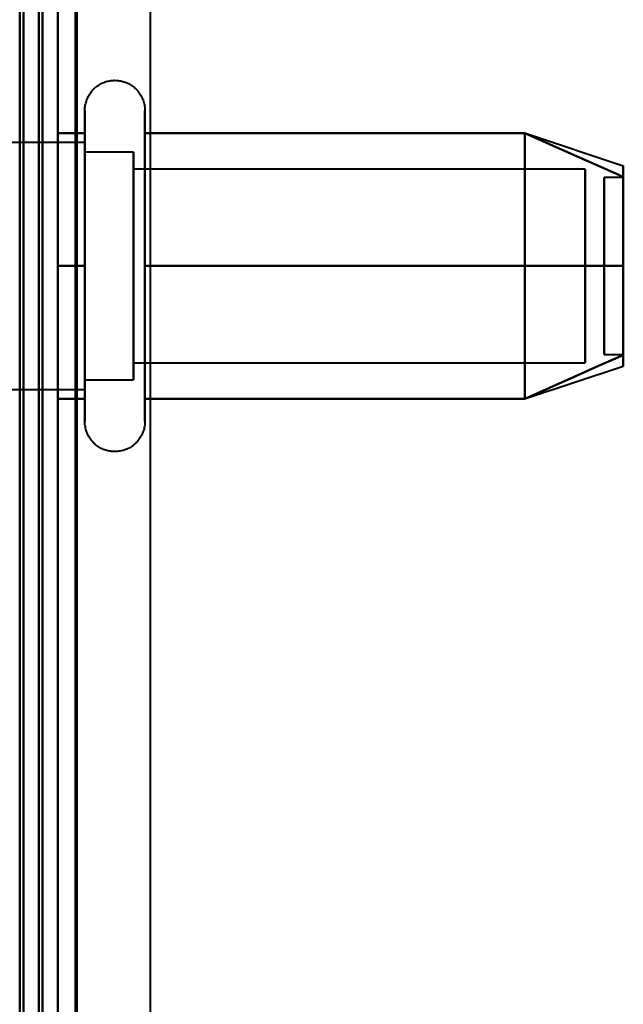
# Model space of a CAD drawing. Header units: millimetres. Extents: x -1352 to 2139, y -120 to 1010.
# Tile 14 of 77: x -536 to -521, y 219 to 245. Entities that reach past the tile are written whole.
import ezdxf

# ---------------------------------------------------------------- set-up
doc = ezdxf.new("R2010")
doc.units = ezdxf.units.MM
doc.layers.add('A-GENM', color=13, linetype='Continuous', lineweight=40)
doc.layers.add('G-IMPT', color=8, linetype='Continuous', lineweight=40)

# ---------------------------------------------------------------- blocks, each defined once
blk = doc.blocks.new('Maintenance r21 - Maintenance r21-751643-Avant')
at = {"layer": 'A-GENM'}
for p, q in [((-535, 939.653), (-535, 1.653)), ((-535, 1.653), (-535, 939.653))]:
    blk.add_line(p, q, dxfattribs=at)
blk = doc.blocks.new('NEXA 700 CALQUES_dwg-751640-Avant')
at = {"layer": 'G-IMPT'}
for p, q in [((-536.47, 196.872), (-536.47, 323.372)), ((-536.47, 323.372), (-536.47, 196.872)), ((-534.755, 240.922), (-534.755, 242.972)), ((-533.174, 242.972), (-533.174, 240.922)), ((-534.755, 234.772), (-534.755, 242.423)), ((-533.174, 242.423), (-533.174, 234.772)), ((-523.159, 242.367), (-520.581, 241.508)), ((-534.755, 242.122), (-536.97, 242.122)), ((-534.755, 242.122), (-534.755, 237.247)), ((-534.755, 240.497), (-534.755, 242.122)), ((-533.47, 241.872), (-534.755, 241.872)), ((-534.755, 237.372), (-534.755, 241.872)), ((-534.755, 241.872), (-534.755, 237.372)), ((-533.47, 237.372), (-533.47, 241.872)), ((-533.47, 241.872), (-533.47, 236.274)), ((-534.755, 235.622), (-534.755, 241.687)), ((-533.47, 241.47), (-533.47, 235.872)), ((-521.581, 241.421), (-533.47, 241.421)), ((-533.47, 236.665), (-533.47, 241.421)), ((-533.47, 241.421), (-533.47, 236.665)), ((-521.581, 236.665), (-521.581, 241.421)), ((-521.581, 241.421), (-521.581, 236.665)), ((-533.47, 236.324), (-533.47, 241.079)), ((-533.47, 241.079), (-533.47, 236.324)), ((-521.581, 236.324), (-521.581, 241.079)), ((-521.581, 241.079), (-521.581, 236.324)), ((-520.581, 241.202), (-521.081, 241.202)), ((-521.081, 237.914), (-521.081, 241.202)), ((-521.081, 241.202), (-521.081, 237.914)), ((-520.581, 237.914), (-520.581, 241.202)), ((-520.581, 241.202), (-520.581, 237.914)), ((-534.755, 235.322), (-534.755, 240.922)), ((-533.174, 240.922), (-533.174, 235.322)), ((-534.755, 240.497), (-534.755, 235.622)), ((-534.755, 236.058), (-534.755, 240.497)), ((-534.755, 235.872), (-534.755, 240.372)), ((-534.755, 240.372), (-534.755, 235.872)), ((-533.47, 236.274), (-533.47, 240.372)), ((-521.081, 236.542), (-521.081, 239.831)), ((-521.081, 239.831), (-521.081, 236.542)), ((-520.581, 236.542), (-520.581, 239.831)), ((-520.581, 239.831), (-520.581, 236.542)), ((-533.47, 235.872), (-533.47, 237.372)), ((-533.47, 236.324), (-521.581, 236.324)), ((-521.081, 236.542), (-520.581, 236.542)), ((-523.159, 235.377), (-520.581, 236.237)), ((-534.755, 235.872), (-533.47, 235.872)), ((-536.97, 235.622), (-534.755, 235.622))]:
    blk.add_line(p, q, dxfattribs=at)
at = {"layer": 'G-IMPT', "flags": 128}
for points in [[(-536.47, 937.772), (-536.47, 735.572), (-536.47, 533.372), (-536.47, 331.172), (-536.47, 128.972)], [(-536.37, 128.972), (-536.37, 331.172), (-536.37, 533.372), (-536.37, 735.572), (-536.37, 937.772)], [(-536.37, 937.772), (-536.37, 735.572), (-536.37, 533.372), (-536.37, 331.172), (-536.37, 128.972)], [(-536.37, 128.972), (-536.37, 331.172), (-536.37, 533.372), (-536.37, 735.572), (-536.37, 937.772)], [(-536.47, 937.272), (-536.47, 735.322), (-536.47, 533.372), (-536.47, 331.422), (-536.47, 129.472)], [(-536.47, 129.472), (-536.47, 331.422), (-536.47, 533.372), (-536.47, 735.322), (-536.47, 937.272)], [(-536.47, 937.272), (-536.47, 735.322), (-536.47, 533.372), (-536.47, 331.422), (-536.47, 129.472)], [(-536.47, 129.472), (-536.47, 331.422), (-536.47, 533.372), (-536.47, 735.322), (-536.47, 937.272)], [(-535.97, 129.472), (-535.97, 331.422), (-535.97, 533.372), (-535.97, 735.322), (-535.97, 937.272)], [(-535.97, 937.272), (-535.97, 735.322), (-535.97, 533.372), (-535.97, 331.422), (-535.97, 129.472)], [(-535.97, 129.472), (-535.97, 331.422), (-535.97, 533.372), (-535.97, 735.322), (-535.97, 937.272)], [(-535.87, 937.272), (-535.87, 735.322), (-535.87, 533.372), (-535.87, 331.422), (-535.87, 129.472)], [(-535.87, 129.472), (-535.87, 331.422), (-535.87, 533.372), (-535.87, 735.322), (-535.87, 937.272)], [(-535.87, 937.272), (-535.87, 735.322), (-535.87, 533.372), (-535.87, 331.422), (-535.87, 129.472)], [(-536.47, 128.972), (-536.47, 322.422), (-536.47, 515.872), (-536.47, 709.322), (-536.47, 902.772)], [(-536.37, 128.972), (-536.37, 322.422), (-536.37, 515.872), (-536.37, 709.322), (-536.37, 902.772)], [(-536.37, 902.772), (-536.37, 709.322), (-536.37, 515.872), (-536.37, 322.422), (-536.37, 128.972)], [(-536.37, 902.772), (-536.37, 709.322), (-536.37, 515.872), (-536.37, 322.422), (-536.37, 128.972)], [(-535.47, 902.272), (-535.47, 709.072), (-535.47, 515.872), (-535.47, 322.672), (-535.47, 129.472)], [(-535.47, 129.472), (-535.47, 322.672), (-535.47, 515.872), (-535.47, 709.072), (-535.47, 902.272)], [(-535.47, 902.272), (-535.47, 709.072), (-535.47, 515.872), (-535.47, 322.672), (-535.47, 129.472)], [(-535.47, 129.472), (-535.47, 322.672), (-535.47, 515.872), (-535.47, 709.072), (-535.47, 902.272)], [(-536.47, 178.872), (-536.47, 208.872), (-536.47, 238.872), (-536.47, 268.872), (-536.47, 298.872)], [(-536.47, 298.872), (-536.47, 268.872), (-536.47, 238.872), (-536.47, 208.872), (-536.47, 178.872)], [(-536.47, 298.872), (-536.47, 268.872), (-536.47, 238.872), (-536.47, 208.872), (-536.47, 178.872)], [(-536.47, 178.872), (-536.47, 208.872), (-536.47, 238.872), (-536.47, 268.872), (-536.47, 298.872)], [(-535.47, 298.872), (-535.47, 268.872), (-535.47, 238.872), (-535.47, 208.872), (-535.47, 178.872)], [(-535.47, 178.872), (-535.47, 208.872), (-535.47, 238.872), (-535.47, 268.872), (-535.47, 298.872)], [(-535.47, 298.872), (-535.47, 268.872), (-535.47, 238.872), (-535.47, 208.872), (-535.47, 178.872)], [(-535.47, 178.872), (-535.47, 208.872), (-535.47, 238.872), (-535.47, 268.872), (-535.47, 298.872)], [(-536.47, 206.072), (-536.47, 222.472), (-536.47, 238.872), (-536.47, 255.272), (-536.47, 271.672)], [(-536.47, 271.672), (-536.47, 255.272), (-536.47, 238.872), (-536.47, 222.472), (-536.47, 206.072)], [(-534.97, 206.072), (-534.97, 222.472), (-534.97, 238.872), (-534.97, 255.272), (-534.97, 271.672)], [(-534.97, 206.072), (-534.97, 222.472), (-534.97, 238.872), (-534.97, 255.272), (-534.97, 271.672)], [(-534.97, 271.672), (-534.97, 255.272), (-534.97, 238.872), (-534.97, 222.472), (-534.97, 206.072)], [(-534.97, 271.672), (-534.97, 255.272), (-534.97, 238.872), (-534.97, 222.472), (-534.97, 206.072)], [(-534.97, 206.072), (-534.97, 222.472), (-534.97, 238.872), (-534.97, 255.272), (-534.97, 271.672)], [(-534.97, 271.672), (-534.97, 255.272), (-534.97, 238.872), (-534.97, 222.472), (-534.97, 206.072)], [(-534.755, 242.972), (-534.754, 243.004), (-534.752, 243.035), (-534.749, 243.067), (-534.745, 243.098), (-534.739, 243.129), (-534.732, 243.16), (-534.724, 243.191), (-534.715, 243.221), (-534.704, 243.251), (-534.692, 243.28), (-534.679, 243.309), (-534.665, 243.337), (-534.65, 243.365), (-534.634, 243.392), (-534.617, 243.419), (-534.598, 243.444), (-534.579, 243.469), (-534.559, 243.493), (-534.537, 243.517), (-534.515, 243.539), (-534.492, 243.561), (-534.468, 243.582), (-534.443, 243.601), (-534.418, 243.62), (-534.391, 243.637), (-534.364, 243.654), (-534.337, 243.669), (-534.309, 243.684), (-534.28, 243.697), (-534.251, 243.709), (-534.221, 243.72), (-534.191, 243.73), (-534.16, 243.738), (-534.13, 243.745), (-534.099, 243.751), (-534.067, 243.756), (-534.036, 243.759), (-534.004, 243.762), (-533.973, 243.763), (-533.941, 243.762), (-533.91, 243.761), (-533.878, 243.758), (-533.847, 243.754), (-533.816, 243.749), (-533.785, 243.742), (-533.754, 243.734), (-533.724, 243.725), (-533.694, 243.715), (-533.664, 243.704), (-533.635, 243.691), (-533.607, 243.677), (-533.579, 243.662), (-533.552, 243.646), (-533.525, 243.629), (-533.499, 243.611), (-533.474, 243.592), (-533.45, 243.572), (-533.426, 243.551), (-533.403, 243.529), (-533.381, 243.506), (-533.361, 243.482), (-533.341, 243.458), (-533.322, 243.433), (-533.304, 243.407), (-533.287, 243.38), (-533.271, 243.352), (-533.257, 243.324), (-533.243, 243.296), (-533.231, 243.267), (-533.22, 243.237), (-533.21, 243.207), (-533.201, 243.177), (-533.193, 243.146), (-533.187, 243.115), (-533.182, 243.084), (-533.178, 243.052), (-533.175, 243.021), (-533.174, 242.989), (-533.174, 242.972)], [(-534.755, 242.972), (-534.755, 242.969), (-534.755, 242.959), (-534.755, 242.943), (-534.755, 242.92), (-534.755, 242.891), (-534.755, 242.855), (-534.755, 242.813), (-534.755, 242.764), (-534.755, 242.709), (-534.755, 242.649), (-534.755, 242.582), (-534.755, 242.509), (-534.755, 242.43), (-534.755, 242.423)], [(-534.755, 235.322), (-534.755, 235.406), (-534.755, 235.497), (-534.755, 235.593), (-534.755, 235.694), (-534.755, 235.8), (-534.755, 235.911), (-534.755, 236.026), (-534.755, 236.147), (-534.755, 236.271), (-534.755, 236.4), (-534.755, 236.533), (-534.755, 236.669), (-534.755, 236.81), (-534.755, 236.953), (-534.755, 237.099), (-534.755, 237.249), (-534.755, 237.4), (-534.755, 237.555), (-534.755, 237.711), (-534.755, 237.869), (-534.755, 238.029), (-534.755, 238.19), (-534.755, 238.352), (-534.755, 238.515), (-534.755, 238.679), (-534.755, 238.843), (-534.755, 239.007), (-534.755, 239.171), (-534.755, 239.334), (-534.755, 239.496), (-534.755, 239.658), (-534.755, 239.818), (-534.755, 239.977), (-534.755, 240.134), (-534.755, 240.289), (-534.755, 240.442), (-534.755, 240.592), (-534.755, 240.739), (-534.755, 240.884), (-534.755, 241.025), (-534.755, 241.163), (-534.755, 241.297), (-534.755, 241.427), (-534.755, 241.554), (-534.755, 241.675), (-534.755, 241.793), (-534.755, 241.906), (-534.755, 242.013), (-534.755, 242.116), (-534.755, 242.214), (-534.755, 242.306), (-534.755, 242.393), (-534.755, 242.474), (-534.755, 242.55), (-534.755, 242.619), (-534.755, 242.683), (-534.755, 242.74), (-534.755, 242.792), (-534.755, 242.837), (-534.755, 242.875), (-534.755, 242.908), (-534.755, 242.933), (-534.755, 242.953), (-534.755, 242.965), (-534.755, 242.972), (-534.755, 242.972)], [(-533.174, 242.972), (-533.174, 242.969), (-533.174, 242.959), (-533.174, 242.943), (-533.174, 242.92), (-533.174, 242.891), (-533.174, 242.855), (-533.174, 242.813), (-533.174, 242.764), (-533.174, 242.709), (-533.174, 242.649), (-533.174, 242.582), (-533.174, 242.509), (-533.174, 242.43), (-533.174, 242.346), (-533.174, 242.256), (-533.174, 242.161), (-533.174, 242.06), (-533.174, 241.955), (-533.174, 241.844), (-533.174, 241.729), (-533.174, 241.609), (-533.174, 241.485), (-533.174, 241.356), (-533.174, 241.224), (-533.174, 241.088), (-533.174, 240.948), (-533.174, 240.805), (-533.174, 240.659), (-533.174, 240.51), (-533.174, 240.358), (-533.174, 240.204), (-533.174, 240.048), (-533.174, 239.89), (-533.174, 239.73), (-533.174, 239.569), (-533.174, 239.407), (-533.174, 239.244), (-533.174, 239.08), (-533.174, 238.917), (-533.174, 238.753), (-533.174, 238.589), (-533.174, 238.425), (-533.174, 238.263), (-533.174, 238.101), (-533.174, 237.941), (-533.174, 237.782), (-533.174, 237.625), (-533.174, 237.469), (-533.174, 237.317), (-533.174, 237.166), (-533.174, 237.018), (-533.174, 236.874), (-533.174, 236.732), (-533.174, 236.594), (-533.174, 236.459), (-533.174, 236.329), (-533.174, 236.202), (-533.174, 236.08), (-533.174, 235.962), (-533.174, 235.849), (-533.174, 235.741), (-533.174, 235.637), (-533.174, 235.539), (-533.174, 235.446), (-533.174, 235.359), (-533.174, 235.322)], [(-533.174, 242.423), (-533.174, 242.502), (-533.174, 242.575), (-533.174, 242.643), (-533.174, 242.704), (-533.174, 242.76), (-533.174, 242.809), (-533.174, 242.851), (-533.174, 242.888), (-533.174, 242.918), (-533.174, 242.941), (-533.174, 242.958), (-533.174, 242.968), (-533.174, 242.972)], [(-535.47, 238.872), (-535.47, 239.747), (-535.47, 240.622), (-535.47, 241.497), (-535.47, 242.372)], [(-535.47, 242.372), (-535.291, 242.372), (-535.112, 242.372), (-534.933, 242.372), (-534.755, 242.372)], [(-534.755, 242.372), (-534.933, 242.372), (-535.112, 242.372), (-535.291, 242.372), (-535.47, 242.372)], [(-535.47, 242.372), (-535.291, 242.372), (-535.112, 242.372), (-534.933, 242.372), (-534.755, 242.372)], [(-534.755, 242.372), (-534.933, 242.372), (-535.112, 242.372), (-535.291, 242.372), (-535.47, 242.372)], [(-535.47, 242.372), (-535.47, 241.497), (-535.47, 240.622), (-535.47, 239.747), (-535.47, 238.872)], [(-535.47, 238.872), (-535.47, 239.747), (-535.47, 240.622), (-535.47, 241.497), (-535.47, 242.372)], [(-535.47, 242.372), (-535.47, 241.497), (-535.47, 240.622), (-535.47, 239.747), (-535.47, 238.872)], [(-534.755, 242.423), (-534.755, 242.338), (-534.755, 242.248), (-534.755, 242.152), (-534.755, 242.051), (-534.755, 241.945), (-534.755, 241.834), (-534.755, 241.718), (-534.755, 241.598), (-534.755, 241.473), (-534.755, 241.344), (-534.755, 241.212), (-534.755, 241.075), (-534.755, 240.935), (-534.755, 240.792), (-534.755, 240.645), (-534.755, 240.496), (-534.755, 240.344), (-534.755, 240.19), (-534.755, 240.034), (-534.755, 239.876), (-534.755, 239.716), (-534.755, 239.555), (-534.755, 239.392), (-534.755, 239.229), (-534.755, 239.066), (-534.755, 238.902), (-534.755, 238.738), (-534.755, 238.574), (-534.755, 238.411), (-534.755, 238.248), (-534.755, 238.087), (-534.755, 237.926), (-534.755, 237.768), (-534.755, 237.611), (-534.755, 237.456), (-534.755, 237.303), (-534.755, 237.153), (-534.755, 237.005), (-534.755, 236.861), (-534.755, 236.719), (-534.755, 236.582), (-534.755, 236.448), (-534.755, 236.317), (-534.755, 236.191), (-534.755, 236.069), (-534.755, 235.952), (-534.755, 235.839), (-534.755, 235.731), (-534.755, 235.628), (-534.755, 235.531), (-534.755, 235.438), (-534.755, 235.351), (-534.755, 235.27), (-534.755, 235.195), (-534.755, 235.125), (-534.755, 235.062), (-534.755, 235.004), (-534.755, 234.953), (-534.755, 234.908), (-534.755, 234.869), (-534.755, 234.837), (-534.755, 234.811), (-534.755, 234.792), (-534.755, 234.779), (-534.755, 234.773), (-534.755, 234.772)], [(-534.755, 242.372), (-534.755, 241.497), (-534.755, 240.622), (-534.755, 239.747), (-534.755, 238.872)], [(-534.755, 238.872), (-534.755, 239.747), (-534.755, 240.622), (-534.755, 241.497), (-534.755, 242.372)], [(-533.174, 234.772), (-533.174, 234.776), (-533.174, 234.785), (-533.174, 234.802), (-533.174, 234.825), (-533.174, 234.854), (-533.174, 234.89), (-533.174, 234.932), (-533.174, 234.98), (-533.174, 235.035), (-533.174, 235.096), (-533.174, 235.163), (-533.174, 235.236), (-533.174, 235.314), (-533.174, 235.399), (-533.174, 235.488), (-533.174, 235.584), (-533.174, 235.684), (-533.174, 235.79), (-533.174, 235.9), (-533.174, 236.016), (-533.174, 236.136), (-533.174, 236.26), (-533.174, 236.388), (-533.174, 236.521), (-533.174, 236.657), (-533.174, 236.797), (-533.174, 236.94), (-533.174, 237.086), (-533.174, 237.235), (-533.174, 237.387), (-533.174, 237.541), (-533.174, 237.697), (-533.174, 237.855), (-533.174, 238.014), (-533.174, 238.175), (-533.174, 238.338), (-533.174, 238.501), (-533.174, 238.664), (-533.174, 238.828), (-533.174, 238.992), (-533.174, 239.156), (-533.174, 239.319), (-533.174, 239.482), (-533.174, 239.643), (-533.174, 239.804), (-533.174, 239.963), (-533.174, 240.12), (-533.174, 240.275), (-533.174, 240.428), (-533.174, 240.579), (-533.174, 240.726), (-533.174, 240.871), (-533.174, 241.013), (-533.174, 241.151), (-533.174, 241.285), (-533.174, 241.416), (-533.174, 241.542), (-533.174, 241.665), (-533.174, 241.782), (-533.174, 241.896), (-533.174, 242.004), (-533.174, 242.107), (-533.174, 242.205), (-533.174, 242.298), (-533.174, 242.386), (-533.174, 242.423)], [(-533.174, 238.872), (-533.174, 239.747), (-533.174, 240.622), (-533.174, 241.497), (-533.174, 242.372)], [(-533.174, 242.372), (-530.674, 242.372), (-528.174, 242.372), (-525.674, 242.372), (-523.174, 242.372)], [(-523.174, 242.372), (-525.674, 242.372), (-528.174, 242.372), (-530.674, 242.372), (-533.174, 242.372)], [(-533.174, 242.372), (-530.674, 242.372), (-528.174, 242.372), (-525.674, 242.372), (-523.174, 242.372)], [(-523.174, 242.372), (-525.674, 242.372), (-528.174, 242.372), (-530.674, 242.372), (-533.174, 242.372)], [(-533.174, 242.372), (-533.174, 241.497), (-533.174, 240.622), (-533.174, 239.747), (-533.174, 238.872)], [(-523.174, 238.872), (-523.174, 239.747), (-523.174, 240.622), (-523.174, 241.497), (-523.174, 242.372)], [(-523.174, 242.372), (-522.526, 242.084), (-521.877, 241.795), (-521.229, 241.507), (-520.581, 241.218)], [(-520.581, 241.218), (-521.229, 241.507), (-521.877, 241.795), (-522.526, 242.084), (-523.174, 242.372)], [(-523.174, 242.372), (-522.526, 242.084), (-521.877, 241.795), (-521.229, 241.507), (-520.581, 241.218)], [(-520.581, 241.218), (-521.229, 241.507), (-521.877, 241.795), (-522.526, 242.084), (-523.174, 242.372)], [(-523.174, 242.372), (-523.174, 241.497), (-523.174, 240.622), (-523.174, 239.747), (-523.174, 238.872)], [(-523.174, 242.372), (-523.174, 241.497), (-523.174, 240.622), (-523.174, 239.747), (-523.174, 238.872)], [(-523.174, 238.872), (-523.174, 239.747), (-523.174, 240.622), (-523.174, 241.497), (-523.174, 242.372)], [(-535.47, 235.372), (-535.47, 236.247), (-535.47, 237.122), (-535.47, 237.997), (-535.47, 238.872)], [(-535.47, 238.872), (-535.291, 238.872), (-535.112, 238.872), (-534.933, 238.872), (-534.755, 238.872)], [(-534.755, 238.872), (-534.933, 238.872), (-535.112, 238.872), (-535.291, 238.872), (-535.47, 238.872)], [(-535.47, 238.872), (-535.291, 238.872), (-535.112, 238.872), (-534.933, 238.872), (-534.755, 238.872)], [(-534.755, 238.872), (-534.933, 238.872), (-535.112, 238.872), (-535.291, 238.872), (-535.47, 238.872)], [(-535.47, 238.872), (-535.47, 237.997), (-535.47, 237.122), (-535.47, 236.247), (-535.47, 235.372)], [(-535.47, 235.372), (-535.47, 236.247), (-535.47, 237.122), (-535.47, 237.997), (-535.47, 238.872)], [(-535.47, 238.872), (-535.47, 237.997), (-535.47, 237.122), (-535.47, 236.247), (-535.47, 235.372)], [(-534.755, 238.872), (-534.755, 237.997), (-534.755, 237.122), (-534.755, 236.247), (-534.755, 235.372)], [(-534.755, 235.372), (-534.755, 236.247), (-534.755, 237.122), (-534.755, 237.997), (-534.755, 238.872)], [(-533.174, 235.372), (-533.174, 236.247), (-533.174, 237.122), (-533.174, 237.997), (-533.174, 238.872)], [(-533.174, 238.872), (-530.674, 238.872), (-528.174, 238.872), (-525.674, 238.872), (-523.174, 238.872)], [(-523.174, 238.872), (-525.674, 238.872), (-528.174, 238.872), (-530.674, 238.872), (-533.174, 238.872)], [(-533.174, 238.872), (-530.674, 238.872), (-528.174, 238.872), (-525.674, 238.872), (-523.174, 238.872)], [(-523.174, 238.872), (-525.674, 238.872), (-528.174, 238.872), (-530.674, 238.872), (-533.174, 238.872)], [(-533.174, 238.872), (-533.174, 237.997), (-533.174, 237.122), (-533.174, 236.247), (-533.174, 235.372)], [(-523.174, 235.372), (-523.174, 236.247), (-523.174, 237.122), (-523.174, 237.997), (-523.174, 238.872)], [(-523.174, 238.872), (-522.526, 238.872), (-521.877, 238.872), (-521.229, 238.872), (-520.581, 238.872)], [(-520.581, 238.872), (-521.229, 238.872), (-521.877, 238.872), (-522.526, 238.872), (-523.174, 238.872)], [(-523.174, 238.872), (-522.526, 238.872), (-521.877, 238.872), (-521.229, 238.872), (-520.581, 238.872)], [(-520.581, 238.872), (-521.229, 238.872), (-521.877, 238.872), (-522.526, 238.872), (-523.174, 238.872)], [(-523.174, 238.872), (-523.174, 237.997), (-523.174, 237.122), (-523.174, 236.247), (-523.174, 235.372)], [(-523.174, 238.872), (-523.174, 237.997), (-523.174, 237.122), (-523.174, 236.247), (-523.174, 235.372)], [(-523.174, 235.372), (-523.174, 236.247), (-523.174, 237.122), (-523.174, 237.997), (-523.174, 238.872)], [(-520.581, 236.526), (-521.229, 236.238), (-521.877, 235.949), (-522.526, 235.661), (-523.174, 235.372)], [(-523.174, 235.372), (-522.526, 235.661), (-521.877, 235.949), (-521.229, 236.238), (-520.581, 236.526)], [(-520.581, 236.526), (-521.229, 236.238), (-521.877, 235.949), (-522.526, 235.661), (-523.174, 235.372)], [(-523.174, 235.372), (-522.526, 235.661), (-521.877, 235.949), (-521.229, 236.238), (-520.581, 236.526)], [(-534.755, 235.372), (-534.933, 235.372), (-535.112, 235.372), (-535.291, 235.372), (-535.47, 235.372)], [(-535.47, 235.372), (-535.291, 235.372), (-535.112, 235.372), (-534.933, 235.372), (-534.755, 235.372)], [(-534.755, 235.372), (-534.933, 235.372), (-535.112, 235.372), (-535.291, 235.372), (-535.47, 235.372)], [(-535.47, 235.372), (-535.291, 235.372), (-535.112, 235.372), (-534.933, 235.372), (-534.755, 235.372)], [(-534.755, 234.772), (-534.755, 234.776), (-534.755, 234.785), (-534.755, 234.802), (-534.755, 234.825), (-534.755, 234.854), (-534.755, 234.89), (-534.755, 234.932), (-534.755, 234.98), (-534.755, 235.035), (-534.755, 235.096), (-534.755, 235.163), (-534.755, 235.236), (-534.755, 235.314), (-534.755, 235.322)], [(-523.174, 235.372), (-525.674, 235.372), (-528.174, 235.372), (-530.674, 235.372), (-533.174, 235.372)], [(-533.174, 235.372), (-530.674, 235.372), (-528.174, 235.372), (-525.674, 235.372), (-523.174, 235.372)], [(-523.174, 235.372), (-525.674, 235.372), (-528.174, 235.372), (-530.674, 235.372), (-533.174, 235.372)], [(-533.174, 235.372), (-530.674, 235.372), (-528.174, 235.372), (-525.674, 235.372), (-523.174, 235.372)], [(-533.174, 235.322), (-533.174, 235.242), (-533.174, 235.169), (-533.174, 235.102), (-533.174, 235.04), (-533.174, 234.985), (-533.174, 234.936), (-533.174, 234.893), (-533.174, 234.857), (-533.174, 234.827), (-533.174, 234.804), (-533.174, 234.787), (-533.174, 234.776), (-533.174, 234.772)], [(-533.174, 234.772), (-533.175, 234.741), (-533.176, 234.709), (-533.18, 234.678), (-533.184, 234.646), (-533.19, 234.615), (-533.197, 234.584), (-533.205, 234.554), (-533.214, 234.524), (-533.225, 234.494), (-533.236, 234.464), (-533.249, 234.436), (-533.263, 234.407), (-533.278, 234.38), (-533.295, 234.352), (-533.312, 234.326), (-533.33, 234.3), (-533.35, 234.275), (-533.37, 234.251), (-533.391, 234.228), (-533.414, 234.205), (-533.437, 234.184), (-533.461, 234.163), (-533.485, 234.143), (-533.511, 234.125), (-533.537, 234.107), (-533.564, 234.091), (-533.592, 234.075), (-533.62, 234.061), (-533.649, 234.048), (-533.678, 234.036), (-533.708, 234.025), (-533.738, 234.015), (-533.768, 234.007), (-533.799, 233.999), (-533.83, 233.993), (-533.861, 233.989), (-533.893, 233.985), (-533.924, 233.983), (-533.956, 233.982), (-533.987, 233.982), (-534.019, 233.984), (-534.05, 233.987), (-534.082, 233.991), (-534.113, 233.996), (-534.144, 234.003), (-534.175, 234.01), (-534.205, 234.019), (-534.235, 234.03), (-534.264, 234.041), (-534.293, 234.054), (-534.322, 234.067), (-534.35, 234.082), (-534.377, 234.098), (-534.404, 234.115), (-534.429, 234.133), (-534.455, 234.152), (-534.479, 234.172), (-534.503, 234.194), (-534.525, 234.216), (-534.547, 234.238), (-534.568, 234.262), (-534.588, 234.287), (-534.607, 234.312), (-534.625, 234.338), (-534.642, 234.365), (-534.657, 234.392), (-534.672, 234.42), (-534.686, 234.449), (-534.698, 234.478), (-534.709, 234.508), (-534.719, 234.538), (-534.728, 234.568), (-534.735, 234.599), (-534.742, 234.63), (-534.747, 234.661), (-534.751, 234.692), (-534.753, 234.724), (-534.755, 234.755), (-534.755, 234.772)]]:
    blk.add_lwpolyline(points, dxfattribs=at)
at = {"layer": 'G-IMPT'}
for points in [[(-520.581, 241.218), (-520.581, 241.411), (-520.581, 241.604), (-520.581, 241.411), (-520.581, 241.218)], [(-520.581, 241.218), (-520.581, 241.41), (-520.581, 241.508), (-520.581, 241.508)], [(-520.581, 241.508), (-520.581, 241.508), (-520.581, 241.41), (-520.581, 241.218)], [(-520.581, 241.218), (-520.581, 240.939), (-520.581, 240.239), (-520.581, 239.345), (-520.581, 238.872)], [(-520.581, 238.872), (-520.581, 239.344), (-520.581, 240.238), (-520.581, 240.939), (-520.581, 241.218)], [(-520.581, 241.218), (-520.581, 240.946), (-520.581, 240.239), (-520.581, 239.336), (-520.581, 238.872)], [(-520.581, 238.872), (-520.581, 239.336), (-520.581, 240.239), (-520.581, 240.946), (-520.581, 241.218)], [(-520.581, 238.872), (-520.581, 238.4), (-520.581, 237.506), (-520.581, 236.806), (-520.581, 236.526)], [(-520.581, 236.526), (-520.581, 236.805), (-520.581, 237.506), (-520.581, 238.4), (-520.581, 238.872)], [(-520.581, 238.872), (-520.581, 238.408), (-520.581, 237.505), (-520.581, 236.798), (-520.581, 236.526)], [(-520.581, 236.526), (-520.581, 236.799), (-520.581, 237.506), (-520.581, 238.408), (-520.581, 238.872)], [(-520.581, 236.526), (-520.581, 236.333), (-520.581, 236.14), (-520.581, 236.333), (-520.581, 236.526)], [(-520.581, 236.526), (-520.581, 236.334), (-520.581, 236.237), (-520.581, 236.237)], [(-520.581, 236.237), (-520.581, 236.237), (-520.581, 236.334), (-520.581, 236.526)]]:
    blk.add_open_spline(points, degree=3, dxfattribs=at)
blk = doc.blocks.new('Souche connecteur circulaire R23 - Souche connecteur circulaire R23-751697-Avant')
at = {"layer": 'A-GENM'}
blk.add_line((-533.03, 198), (-533.03, 323), dxfattribs=at)

msp = doc.modelspace()

# ---------------------------------------------------------------- block references
at = {"layer": 'A-GENM'}
for name in ['Maintenance r21 - Maintenance r21-751643-Avant', 'Souche connecteur circulaire R23 - Souche connecteur circulaire R23-751697-Avant']:
    msp.add_blockref(name, (0, 0), dxfattribs=at)
at = {"layer": 'G-IMPT'}
msp.add_blockref('NEXA 700 CALQUES_dwg-751640-Avant', (0, 0), dxfattribs=at)

doc.saveas('drawing.dxf')
